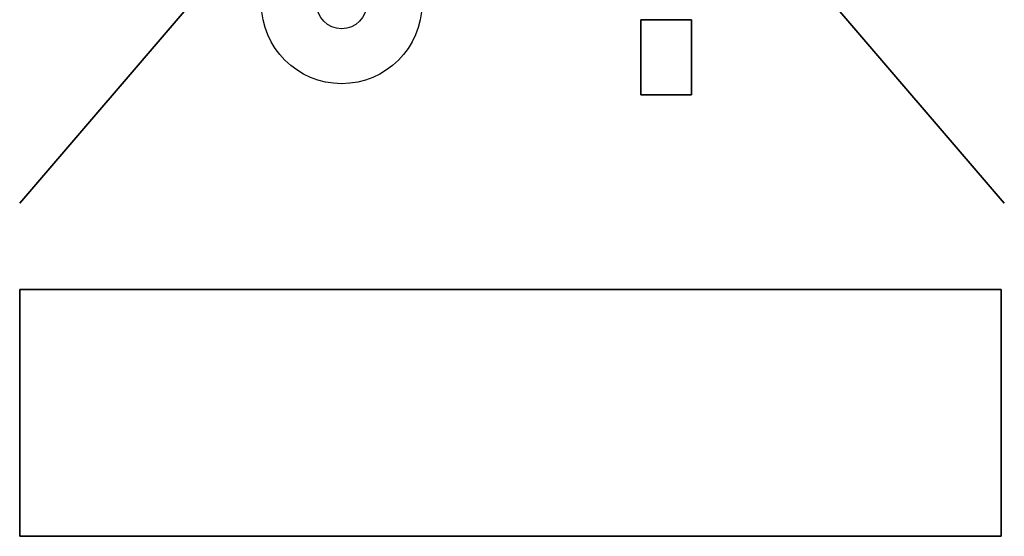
# Model space of a CAD drawing. Header units: inches. Extents: x 0 to 474, y -297 to 0.
# Tile 144 of 256: x 207.58 to 210.51, y -169.62 to -168.09. Entities that reach past the tile are written whole.
import ezdxf

# ---------------------------------------------------------------- set-up
doc = ezdxf.new("R2010")
doc.units = ezdxf.units.IN
doc.header["$MEASUREMENT"] = 0

msp = doc.modelspace()

# ---------------------------------------------------------------- linework, layer by layer
at = {"color": 7, "true_color": 0xffffff}
for p, q in [((207.5848, -165.2183), (210.5148, -168.6313)), ((210.5148, -168.6313), (207.5848, -165.2183)), ((207.5848, -168.6313), (210.5148, -165.2183)), ((210.5148, -165.2183), (207.5848, -168.6313)), ((209.4328, -168.0861), (209.5842, -168.0861)), ((209.5842, -168.0861), (209.4328, -168.0861)), ((209.4328, -168.3093), (209.4328, -168.0861)), ((209.4328, -168.0861), (209.4328, -168.3093)), ((209.5842, -168.3093), (209.5842, -168.0861)), ((209.5842, -168.0861), (209.5842, -168.3093)), ((209.4328, -168.3093), (209.5842, -168.3093)), ((209.5842, -168.3093), (209.4328, -168.3093)), ((207.5852, -168.8884), (210.505, -168.8884)), ((210.505, -168.8884), (207.5852, -168.8884)), ((207.5852, -169.6226), (207.5852, -168.8884)), ((207.5852, -168.8884), (207.5852, -169.6226)), ((210.505, -168.8883), (207.5853, -168.8883)), ((207.5853, -168.8883), (207.5853, -169.6225)), ((210.505, -169.6225), (210.505, -168.8883)), ((210.505, -169.6226), (210.505, -168.8884)), ((210.505, -168.8884), (210.505, -169.6226)), ((207.5852, -169.6226), (210.505, -169.6226)), ((210.505, -169.6226), (207.5852, -169.6226)), ((207.5853, -169.6225), (210.505, -169.6225))]:
    msp.add_line(p, q, dxfattribs=at)
at = {"color": 18, "true_color": 0x000000}
for p, q in [((207.5848, -165.2183), (210.5148, -168.6313)), ((210.5148, -168.6313), (207.5848, -165.2183)), ((207.5848, -168.6313), (210.5148, -165.2183)), ((210.5148, -165.2183), (207.5848, -168.6313)), ((209.4328, -168.0861), (209.5842, -168.0861)), ((209.5842, -168.0861), (209.4328, -168.0861)), ((209.4328, -168.3093), (209.4328, -168.0861)), ((209.4328, -168.0861), (209.4328, -168.3093)), ((209.5842, -168.3093), (209.5842, -168.0861)), ((209.5842, -168.0861), (209.5842, -168.3093)), ((209.4328, -168.3093), (209.5842, -168.3093)), ((209.5842, -168.3093), (209.4328, -168.3093)), ((207.5852, -168.8884), (210.505, -168.8884)), ((210.505, -168.8884), (207.5852, -168.8884)), ((207.5852, -169.6226), (207.5852, -168.8884)), ((207.5852, -168.8884), (207.5852, -169.6226)), ((210.505, -168.8883), (207.5853, -168.8883)), ((207.5853, -168.8883), (207.5853, -169.6225)), ((210.505, -169.6225), (210.505, -168.8883)), ((210.505, -169.6226), (210.505, -168.8884)), ((210.505, -168.8884), (210.505, -169.6226)), ((207.5852, -169.6226), (210.505, -169.6226)), ((210.505, -169.6226), (207.5852, -169.6226)), ((207.5853, -169.6225), (210.505, -169.6225))]:
    msp.add_line(p, q, dxfattribs=at)
at = {"color": 7, "true_color": 0xffffff}
for centre, major_axis in [((208.5429, -168.0377), (0, 0.2385)), ((208.5429, -168.0376), (0, 0.075))]:
    msp.add_ellipse(centre, major_axis=major_axis, ratio=1, dxfattribs=at)
at = {"color": 18, "true_color": 0x000000}
for centre, major_axis in [((208.5429, -168.0377), (0, 0.2385)), ((208.5429, -168.0376), (0, 0.075))]:
    msp.add_ellipse(centre, major_axis=major_axis, ratio=1, dxfattribs=at)

doc.saveas('drawing.dxf')
